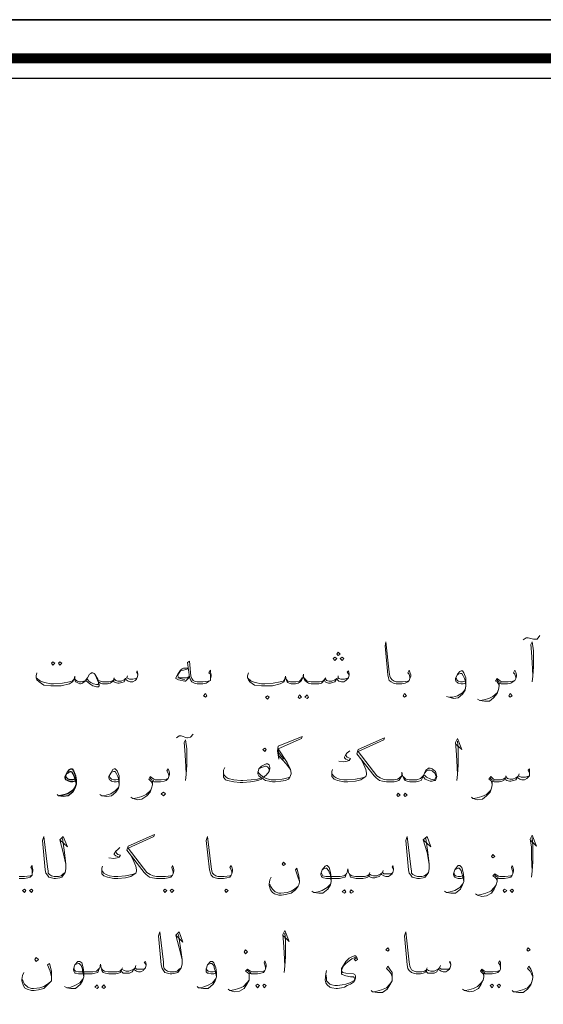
# Model space of a CAD drawing. Header units: metres. Extents: x -18 to 342, y 4 to 63.
# Tile 30 of 173: x 22 to 29, y 50 to 63. Entities that reach past the tile are written whole.
import ezdxf

# ---------------------------------------------------------------- set-up
doc = ezdxf.new("R2010")
doc.units = ezdxf.units.M
doc.header["$MEASUREMENT"] = 0
for name, color, linetype in [('PDF3_KADR', 7, 'Continuous'), ('PDF3_textt', 7, 'Continuous'), ('PDF3_wall', 7, 'Continuous')]:
    doc.layers.add(name, color=color, linetype=linetype)

msp = doc.modelspace()

# ---------------------------------------------------------------- linework, layer by layer
at = {"layer": 'PDF3_KADR', "lineweight": 25}
for points in [[(-17.747, 4.013), (66.343, 4.013), (66.343, 63.476), (-17.747, 63.476)], [(-17.747, 63.476), (66.343, 63.476), (66.343, 4.013), (-17.747, 4.013)], [(-16.929, 4.832), (65.399, 4.832), (65.399, 62.657), (-16.929, 62.657)]]:
    msp.add_lwpolyline(points, close=True, dxfattribs=at)
at = {"layer": 'PDF3_KADR', "lineweight": 0, "const_width": 0.135}
msp.add_lwpolyline([(-17.208, 62.937), (-17.208, 4.552), (65.669, 4.552), (65.669, 62.937)], close=True, dxfattribs=at)
at = {"layer": 'PDF3_textt', "lineweight": 20}
for points in [[(28.685, 54.827), (28.723, 54.856), (28.752, 54.856), (28.829, 54.837), (28.839, 54.837), (28.877, 54.837), (28.916, 54.885)], [(27.105, 54.288), (27.105, 54.307), (27.096, 54.346), (27.076, 54.365), (27.096, 54.403), (27.105, 54.375), (27.115, 54.336), (27.115, 54.317), (27.105, 54.288), (27.096, 54.259), (27.076, 54.24), (27.038, 54.22), (26.99, 54.211), (26.922, 54.211), (26.913, 54.211), (26.874, 54.22), (26.845, 54.24), (26.816, 54.259), (26.807, 54.297), (26.797, 54.336), (26.759, 54.741), (26.768, 54.798), (26.816, 54.375), (26.826, 54.317), (26.836, 54.297), (26.855, 54.269), (26.884, 54.249), (26.913, 54.24), (26.922, 54.24), (26.999, 54.24), (27.076, 54.249), (27.096, 54.259)], [(28.81, 54.24), (28.82, 54.317), (28.829, 54.452), (28.829, 54.673), (28.81, 54.798), (28.791, 54.76), (28.8, 54.654), (28.81, 54.509), (28.82, 54.326)], [(24.322, 54.288), (24.322, 54.307), (24.322, 54.346), (24.303, 54.365), (24.322, 54.403), (24.322, 54.375), (24.332, 54.336), (24.332, 54.317), (24.322, 54.288), (24.322, 54.259), (24.293, 54.24), (24.264, 54.22), (24.216, 54.211), (24.149, 54.211), (24.139, 54.211), (24.1, 54.22), (24.062, 54.24), (24.052, 54.259), (24.033, 54.307), (24.004, 54.509), (24.033, 54.529), (24.052, 54.317), (24.062, 54.288), (24.081, 54.259), (24.1, 54.249), (24.139, 54.24), (24.149, 54.24), (24.216, 54.24), (24.293, 54.249), (24.322, 54.259)], [(23.311, 54.336), (23.291, 54.375), (23.301, 54.394), (23.311, 54.346), (23.311, 54.336), (23.301, 54.297), (23.291, 54.278), (23.272, 54.259), (23.243, 54.24), (23.205, 54.24), (23.176, 54.249), (23.147, 54.269), (23.137, 54.288), (23.118, 54.24), (23.089, 54.23), (23.051, 54.22), (23.031, 54.22), (22.993, 54.23), (22.974, 54.24), (22.974, 54.269), (22.954, 54.24), (22.925, 54.22), (22.887, 54.211), (22.839, 54.211), (22.819, 54.211), (22.791, 54.22), (22.762, 54.24), (22.752, 54.278), (22.713, 54.346), (22.704, 54.355), (22.685, 54.365), (22.665, 54.365), (22.656, 54.355), (22.636, 54.346), (22.608, 54.297), (22.588, 54.259), (22.569, 54.24), (22.559, 54.24), (22.54, 54.22), (22.511, 54.211), (22.502, 54.211), (22.482, 54.22), (22.463, 54.23), (22.444, 54.24), (22.434, 54.269), (22.434, 54.317), (22.425, 54.278), (22.405, 54.24), (22.386, 54.23), (22.357, 54.211), (22.242, 54.182), (22.155, 54.182), (22.097, 54.182), (22.001, 54.192), (21.933, 54.24), (21.904, 54.269), (21.895, 54.297), (21.895, 54.326), (21.904, 54.365)], [(24.014, 54.432), (23.946, 54.432), (23.927, 54.423), (23.908, 54.403), (23.869, 54.346), (23.84, 54.297), (23.84, 54.288), (23.879, 54.269), (23.966, 54.249), (23.975, 54.249), (24.033, 54.307)], [(24.014, 54.423), (23.946, 54.403), (23.908, 54.394), (23.869, 54.336), (23.869, 54.326), (23.879, 54.307), (23.898, 54.297), (24.004, 54.297), (24.033, 54.317)], [(26.258, 54.336), (26.229, 54.375), (26.248, 54.394), (26.258, 54.346), (26.258, 54.336), (26.248, 54.297), (26.229, 54.278), (26.21, 54.259), (26.181, 54.24), (26.152, 54.24), (26.113, 54.249), (26.094, 54.269), (26.084, 54.288), (26.056, 54.24), (26.027, 54.23), (25.998, 54.22), (25.969, 54.22), (25.94, 54.23), (25.921, 54.24), (25.911, 54.269), (25.892, 54.24), (25.873, 54.22), (25.834, 54.211), (25.786, 54.211), (25.728, 54.211), (25.69, 54.22), (25.661, 54.24), (25.641, 54.259), (25.622, 54.297), (25.622, 54.346), (25.612, 54.297), (25.593, 54.259), (25.574, 54.24), (25.545, 54.22), (25.507, 54.211), (25.458, 54.211), (25.449, 54.211), (25.42, 54.22), (25.401, 54.23), (25.391, 54.24), (25.381, 54.269), (25.372, 54.317), (25.362, 54.278), (25.352, 54.24), (25.333, 54.23), (25.295, 54.211), (25.189, 54.182), (25.092, 54.182), (25.035, 54.182), (24.938, 54.192), (24.871, 54.24), (24.852, 54.269), (24.842, 54.297), (24.842, 54.326), (24.852, 54.365)], [(27.885, 54.22), (27.847, 54.211), (27.818, 54.211), (27.779, 54.22), (27.77, 54.23), (27.751, 54.24), (27.741, 54.269), (27.741, 54.288), (27.77, 54.346), (27.799, 54.384), (27.818, 54.394), (27.837, 54.394), (27.857, 54.365), (27.885, 54.297), (27.885, 54.24), (27.885, 54.182), (27.876, 54.124), (27.837, 54.066), (27.779, 54.018), (27.712, 54.009), (27.645, 54.028), (27.616, 54.037)], [(28.579, 54.288), (28.579, 54.307), (28.569, 54.346), (28.55, 54.365), (28.569, 54.403), (28.579, 54.375), (28.589, 54.336), (28.589, 54.317), (28.579, 54.288), (28.569, 54.259), (28.54, 54.24), (28.511, 54.22), (28.463, 54.211), (28.396, 54.211), (28.377, 54.211), (28.348, 54.22), (28.348, 54.182), (28.338, 54.134), (28.319, 54.076), (28.271, 54.018), (28.213, 53.97), (28.145, 53.97), (28.078, 53.98), (28.049, 53.999)], [(21.895, 54.297), (21.953, 54.249), (22.01, 54.23), (22.097, 54.211), (22.136, 54.211), (22.261, 54.22), (22.357, 54.24), (22.396, 54.249), (22.425, 54.278)], [(22.608, 54.297), (22.588, 54.269), (22.579, 54.259), (22.559, 54.249), (22.521, 54.24), (22.511, 54.24), (22.492, 54.24), (22.463, 54.249), (22.434, 54.278)], [(22.762, 54.24), (22.771, 54.201), (22.771, 54.182), (22.762, 54.172), (22.733, 54.172), (22.685, 54.182), (22.656, 54.201), (22.617, 54.23), (22.588, 54.259)], [(22.713, 54.346), (22.733, 54.297), (22.762, 54.23), (22.762, 54.211), (22.752, 54.201), (22.733, 54.201), (22.694, 54.211), (22.656, 54.23), (22.627, 54.249), (22.598, 54.288)], [(22.752, 54.278), (22.762, 54.259), (22.791, 54.249), (22.819, 54.24), (22.839, 54.24), (22.906, 54.24), (22.945, 54.249), (22.974, 54.269), (22.974, 54.288), (23.002, 54.259), (23.031, 54.249), (23.079, 54.249), (23.118, 54.269), (23.137, 54.288), (23.157, 54.297), (23.176, 54.288), (23.195, 54.278), (23.243, 54.278), (23.282, 54.288), (23.301, 54.297)], [(22.983, 54.297), (22.974, 54.288)], [(23.166, 54.326), (23.157, 54.297)], [(23.966, 54.269), (23.869, 54.297)], [(24.842, 54.297), (24.89, 54.249), (24.948, 54.23), (25.035, 54.211), (25.083, 54.211), (25.198, 54.22), (25.295, 54.24), (25.343, 54.249), (25.362, 54.278)], [(25.603, 54.297), (25.584, 54.269), (25.564, 54.249), (25.516, 54.24), (25.458, 54.24), (25.439, 54.24), (25.401, 54.249), (25.381, 54.278)], [(25.632, 54.297), (25.651, 54.269), (25.67, 54.249), (25.728, 54.24), (25.786, 54.24), (25.844, 54.24), (25.892, 54.249), (25.911, 54.269), (25.921, 54.288), (25.94, 54.259), (25.978, 54.249), (26.017, 54.249), (26.056, 54.269), (26.084, 54.288), (26.104, 54.297), (26.113, 54.288), (26.142, 54.278), (26.19, 54.278), (26.219, 54.288), (26.248, 54.297)], [(25.93, 54.297), (25.921, 54.288)], [(26.104, 54.326), (26.104, 54.297)], [(27.77, 54.336), (27.779, 54.346), (27.808, 54.355), (27.828, 54.355), (27.847, 54.326), (27.866, 54.288), (27.876, 54.259), (27.885, 54.182), (27.876, 54.134), (27.837, 54.086), (27.77, 54.047), (27.702, 54.028), (27.654, 54.028)], [(27.876, 54.249), (27.837, 54.24), (27.808, 54.24), (27.779, 54.249), (27.76, 54.269), (27.751, 54.297)], [(28.348, 54.182), (28.338, 54.211), (28.319, 54.24), (28.3, 54.249), (28.319, 54.288), (28.367, 54.249), (28.386, 54.24), (28.396, 54.24), (28.473, 54.24), (28.54, 54.249), (28.569, 54.259)], [(28.377, 54.23), (28.338, 54.24), (28.319, 54.269)], [(28.088, 53.98), (28.136, 53.989), (28.203, 54.009), (28.261, 54.037), (28.319, 54.086), (28.338, 54.134)], [(23.85, 53.46), (23.888, 53.488), (23.917, 53.488), (23.994, 53.46), (24.004, 53.46), (24.043, 53.469), (24.081, 53.508)], [(23.975, 52.862), (23.985, 52.949), (23.994, 53.084), (23.994, 53.305), (23.975, 53.431), (23.956, 53.392), (23.966, 53.286), (23.975, 53.142), (23.985, 52.959)], [(24.524, 53.045), (24.505, 53.007), (24.505, 52.959), (24.505, 52.939), (24.505, 52.911), (24.534, 52.872), (24.563, 52.862), (24.649, 52.843), (24.736, 52.834), (24.775, 52.834), (24.881, 52.843), (24.938, 52.853), (24.986, 52.862), (25.035, 52.882), (25.054, 52.901), (25.064, 52.882), (25.092, 52.862), (25.141, 52.853), (25.189, 52.843), (25.198, 52.843), (25.227, 52.843), (25.304, 52.853), (25.372, 52.862), (25.41, 52.882), (25.429, 52.911), (25.449, 52.959), (25.449, 52.968), (25.439, 53.017), (25.391, 53.113), (25.266, 53.305), (25.593, 53.45), (25.603, 53.479), (25.266, 53.344), (25.256, 53.277), (25.275, 53.161), (25.266, 53.305)], [(27.288, 52.92), (27.269, 52.882), (27.259, 52.862), (27.231, 52.853), (27.192, 52.843), (27.153, 52.843), (27.105, 52.843), (27.067, 52.853), (27.038, 52.862), (27.019, 52.891), (26.999, 52.93), (26.99, 52.978), (26.99, 52.93), (26.97, 52.891), (26.951, 52.862), (26.922, 52.853), (26.884, 52.843), (26.826, 52.843), (26.778, 52.843), (26.72, 52.853), (26.682, 52.862), (26.633, 52.901), (26.604, 52.93), (26.364, 53.238), (26.383, 53.296), (26.749, 53.46), (26.739, 53.431), (26.383, 53.267), (26.643, 52.93), (26.691, 52.901), (26.73, 52.882), (26.778, 52.872), (26.826, 52.872), (26.884, 52.872), (26.932, 52.882), (26.961, 52.901), (26.98, 52.92)], [(27.741, 53.373), (27.828, 53.296), (27.77, 53.45), (27.741, 53.392), (27.751, 53.286), (27.76, 53.142), (27.77, 52.949), (27.76, 52.862)], [(27.77, 52.949), (27.779, 53.084), (27.779, 53.305), (27.77, 53.411)], [(25.275, 53.248), (25.343, 53.161)], [(25.275, 53.209), (25.381, 53.094), (25.439, 53.017)], [(26.421, 53.171), (26.46, 53.084), (26.489, 53.017), (26.499, 52.968), (26.499, 52.949), (26.489, 52.92), (26.46, 52.901), (26.421, 52.872), (26.344, 52.853), (26.239, 52.843), (26.181, 52.843), (26.094, 52.862), (26.046, 52.882), (26.017, 52.92), (26.017, 52.939), (26.017, 52.949), (26.017, 52.988), (26.027, 53.017)], [(26.267, 53.277), (26.229, 53.248), (26.21, 53.228), (26.19, 53.19), (26.19, 53.18), (26.21, 53.161), (26.258, 53.142), (26.229, 53.132), (26.181, 53.122), (26.113, 53.132)], [(26.21, 53.228), (26.219, 53.2), (26.229, 53.19), (26.277, 53.171), (26.258, 53.142)], [(23.051, 52.853), (23.012, 52.843), (22.983, 52.843), (22.945, 52.853), (22.935, 52.862), (22.916, 52.872), (22.906, 52.901), (22.906, 52.92), (22.935, 52.968), (22.964, 53.017), (22.983, 53.026), (22.993, 53.026), (23.022, 52.997), (23.051, 52.93), (23.051, 52.862), (23.051, 52.805), (23.041, 52.757), (23.002, 52.699), (22.945, 52.651), (22.877, 52.641), (22.81, 52.651), (22.781, 52.67)], [(23.744, 52.92), (23.744, 52.939), (23.734, 52.968), (23.715, 52.997), (23.734, 53.026), (23.744, 53.007), (23.754, 52.968), (23.754, 52.949), (23.744, 52.92), (23.734, 52.891), (23.706, 52.862), (23.677, 52.853), (23.628, 52.843), (23.561, 52.843), (23.532, 52.843), (23.513, 52.853), (23.513, 52.805), (23.503, 52.757), (23.484, 52.699), (23.436, 52.651), (23.368, 52.602), (23.311, 52.593), (23.243, 52.612), (23.214, 52.631)], [(25.429, 52.911), (25.372, 52.891), (25.324, 52.882), (25.237, 52.872), (25.198, 52.872), (25.169, 52.872), (25.131, 52.882), (25.102, 52.891), (25.064, 52.911), (25.102, 52.939), (25.141, 52.988), (25.15, 53.026), (25.15, 53.045), (25.141, 53.084), (25.121, 53.094), (25.102, 53.094), (25.073, 53.084), (25.035, 53.065), (24.996, 53.026), (24.986, 52.968), (24.986, 52.959), (24.996, 52.93), (25.035, 52.901), (24.977, 52.882), (24.89, 52.872), (24.775, 52.862), (24.746, 52.862), (24.649, 52.872), (24.572, 52.891), (24.543, 52.911), (24.515, 52.939), (24.505, 52.968)], [(25.141, 52.988), (25.141, 53.026), (25.121, 53.055), (25.102, 53.065), (25.092, 53.065), (25.035, 53.045), (24.996, 53.026)], [(28.772, 52.968), (28.752, 53.007), (28.772, 53.026), (28.772, 52.978), (28.772, 52.968), (28.772, 52.93), (28.752, 52.911), (28.733, 52.891), (28.704, 52.872), (28.666, 52.872), (28.637, 52.882), (28.608, 52.901), (28.608, 52.92), (28.579, 52.872), (28.55, 52.862), (28.511, 52.853), (28.492, 52.853), (28.454, 52.862), (28.444, 52.872), (28.434, 52.901), (28.415, 52.862), (28.386, 52.853), (28.348, 52.843), (28.3, 52.843), (28.28, 52.843), (28.251, 52.853), (28.251, 52.805), (28.242, 52.757), (28.223, 52.699), (28.174, 52.651), (28.117, 52.602), (28.049, 52.593), (27.982, 52.612), (27.962, 52.631)], [(22.935, 52.968), (22.945, 52.978), (22.974, 52.988), (22.993, 52.988), (23.012, 52.959), (23.031, 52.92), (23.041, 52.891), (23.051, 52.805), (23.041, 52.766), (22.993, 52.718), (22.935, 52.679), (22.868, 52.66), (22.819, 52.651)], [(23.041, 52.882), (23.002, 52.872), (22.974, 52.872), (22.945, 52.882), (22.925, 52.901), (22.916, 52.92)], [(23.513, 52.814), (23.503, 52.843), (23.484, 52.862), (23.465, 52.882), (23.484, 52.92), (23.532, 52.882), (23.551, 52.872), (23.561, 52.872), (23.638, 52.872), (23.706, 52.882), (23.734, 52.891)], [(23.532, 52.862), (23.503, 52.872), (23.484, 52.901)], [(24.986, 52.988), (24.996, 52.968), (25.025, 52.939), (25.064, 52.911)], [(26.489, 52.92), (26.441, 52.901), (26.344, 52.882), (26.229, 52.872), (26.181, 52.872), (26.123, 52.882), (26.075, 52.901), (26.046, 52.92), (26.017, 52.959), (26.017, 52.978)], [(27.009, 52.92), (27.028, 52.901), (27.048, 52.882), (27.096, 52.872), (27.153, 52.872), (27.202, 52.872), (27.25, 52.891), (27.279, 52.92), (27.298, 52.939)], [(27.308, 52.968), (27.336, 52.997), (27.365, 53.007), (27.385, 53.007), (27.414, 52.997), (27.423, 52.988), (27.452, 52.968), (27.471, 52.92), (27.452, 52.882), (27.433, 52.872), (27.394, 52.882), (27.336, 52.911), (27.308, 52.939)], [(28.251, 52.814), (28.242, 52.843), (28.232, 52.862), (28.203, 52.882), (28.232, 52.92), (28.271, 52.882), (28.29, 52.872), (28.3, 52.872), (28.367, 52.872), (28.406, 52.882), (28.434, 52.901), (28.444, 52.92), (28.463, 52.891), (28.502, 52.882), (28.54, 52.882), (28.579, 52.901), (28.608, 52.92), (28.617, 52.93), (28.637, 52.92), (28.656, 52.911), (28.714, 52.911), (28.743, 52.92), (28.772, 52.93)], [(28.28, 52.862), (28.242, 52.872), (28.223, 52.901)], [(28.444, 52.93), (28.444, 52.92)], [(28.627, 52.959), (28.617, 52.93)], [(23.253, 52.612), (23.301, 52.622), (23.368, 52.641), (23.426, 52.67), (23.484, 52.718), (23.503, 52.757)], [(27.991, 52.612), (28.04, 52.622), (28.107, 52.641), (28.174, 52.67), (28.223, 52.718), (28.242, 52.757)], [(22.261, 52.053), (22.29, 51.861), (22.309, 51.697), (22.309, 51.63), (22.299, 51.581), (22.28, 51.553), (22.251, 51.514), (22.222, 51.504), (22.165, 51.495), (22.155, 51.495), (22.145, 51.495), (22.107, 51.504), (22.068, 51.514), (22.049, 51.543), (22.03, 51.572), (22.02, 51.62), (21.982, 52.025), (22.001, 52.082), (22.049, 51.659), (22.059, 51.601), (22.059, 51.572), (22.078, 51.553), (22.107, 51.533), (22.145, 51.524), (22.155, 51.524), (22.203, 51.524), (22.242, 51.533), (22.27, 51.562), (22.299, 51.581)], [(22.222, 52.034), (22.328, 51.938), (22.27, 52.082), (22.222, 52.034), (22.27, 51.861), (22.309, 51.697)], [(23.802, 51.562), (23.802, 51.591), (23.792, 51.62), (23.783, 51.649), (23.792, 51.678), (23.802, 51.659), (23.811, 51.62), (23.811, 51.601), (23.802, 51.562), (23.792, 51.543), (23.773, 51.514), (23.734, 51.504), (23.686, 51.495), (23.619, 51.495), (23.571, 51.495), (23.513, 51.504), (23.474, 51.514), (23.426, 51.553), (23.397, 51.581), (23.157, 51.89), (23.176, 51.947), (23.542, 52.111), (23.532, 52.082), (23.176, 51.919), (23.436, 51.581), (23.484, 51.553), (23.523, 51.533), (23.571, 51.524), (23.619, 51.524), (23.696, 51.524), (23.773, 51.533), (23.792, 51.543)], [(24.62, 51.562), (24.62, 51.591), (24.611, 51.62), (24.592, 51.649), (24.611, 51.678), (24.62, 51.659), (24.63, 51.62), (24.63, 51.601), (24.62, 51.562), (24.611, 51.543), (24.592, 51.514), (24.553, 51.504), (24.505, 51.495), (24.437, 51.495), (24.428, 51.495), (24.389, 51.504), (24.36, 51.514), (24.332, 51.543), (24.322, 51.572), (24.312, 51.62), (24.264, 52.025), (24.283, 52.082), (24.332, 51.659), (24.341, 51.601), (24.351, 51.572), (24.37, 51.553), (24.399, 51.533), (24.428, 51.524), (24.437, 51.524), (24.515, 51.524), (24.592, 51.533), (24.611, 51.543)], [(27.327, 52.053), (27.356, 51.861), (27.375, 51.697), (27.375, 51.63), (27.365, 51.581), (27.346, 51.553), (27.317, 51.514), (27.288, 51.504), (27.24, 51.495), (27.221, 51.495), (27.211, 51.495), (27.173, 51.504), (27.134, 51.514), (27.115, 51.543), (27.096, 51.572), (27.086, 51.62), (27.048, 52.025), (27.067, 52.082), (27.115, 51.659), (27.125, 51.601), (27.125, 51.572), (27.144, 51.553), (27.182, 51.533), (27.211, 51.524), (27.221, 51.524), (27.269, 51.524), (27.308, 51.533), (27.346, 51.562), (27.365, 51.581)], [(27.288, 52.034), (27.394, 51.938), (27.346, 52.082), (27.288, 52.034), (27.346, 51.861), (27.375, 51.697)], [(28.791, 52.025), (28.868, 51.947), (28.81, 52.102), (28.781, 52.044), (28.8, 51.938), (28.8, 51.793), (28.81, 51.601), (28.8, 51.514)], [(28.81, 51.601), (28.82, 51.736), (28.82, 51.957), (28.81, 52.063)], [(23.06, 51.928), (23.031, 51.899), (23.002, 51.88), (22.983, 51.842), (22.983, 51.832), (23.002, 51.813), (23.051, 51.793), (23.022, 51.784), (22.974, 51.774), (22.906, 51.784)], [(23.214, 51.822), (23.253, 51.736), (23.282, 51.668), (23.291, 51.62), (23.291, 51.601), (23.282, 51.572), (23.253, 51.553), (23.214, 51.524), (23.137, 51.504), (23.031, 51.495), (22.974, 51.495), (22.887, 51.514), (22.839, 51.533), (22.81, 51.562), (22.81, 51.591), (22.81, 51.601), (22.81, 51.639), (22.819, 51.668)], [(23.002, 51.88), (23.012, 51.851), (23.031, 51.832), (23.07, 51.822), (23.051, 51.793)], [(21.837, 51.562), (21.837, 51.591), (21.837, 51.62), (21.818, 51.649), (21.837, 51.678), (21.837, 51.659), (21.847, 51.62), (21.847, 51.601), (21.837, 51.562), (21.837, 51.543), (21.808, 51.514), (21.779, 51.504), (21.731, 51.495), (21.664, 51.495), (21.654, 51.495)], [(26.874, 51.62), (26.855, 51.659), (26.865, 51.678), (26.874, 51.63), (26.874, 51.62), (26.865, 51.581), (26.855, 51.562), (26.836, 51.543), (26.807, 51.524), (26.768, 51.524), (26.739, 51.533), (26.71, 51.553), (26.701, 51.562), (26.682, 51.524), (26.643, 51.514), (26.614, 51.504), (26.585, 51.504), (26.556, 51.514), (26.537, 51.524), (26.537, 51.553), (26.518, 51.514), (26.489, 51.504), (26.45, 51.495), (26.402, 51.495), (26.354, 51.495), (26.316, 51.504), (26.277, 51.514), (26.267, 51.543), (26.248, 51.581), (26.239, 51.63), (26.229, 51.581), (26.21, 51.543), (26.2, 51.514), (26.161, 51.504), (26.123, 51.495), (26.075, 51.495), (25.94, 51.495), (25.901, 51.504), (25.882, 51.514), (25.873, 51.524), (25.863, 51.553), (25.863, 51.562), (25.882, 51.62), (25.921, 51.668), (25.94, 51.678), (25.95, 51.678), (25.978, 51.649), (25.998, 51.581), (26.007, 51.514), (26.007, 51.456), (25.998, 51.408), (25.959, 51.35), (25.892, 51.293), (25.834, 51.293), (25.767, 51.302), (25.738, 51.321)], [(27.847, 51.504), (27.818, 51.495), (27.779, 51.495), (27.751, 51.504), (27.731, 51.514), (27.722, 51.524), (27.712, 51.553), (27.712, 51.562), (27.731, 51.62), (27.77, 51.668), (27.779, 51.678), (27.799, 51.678), (27.828, 51.649), (27.847, 51.581), (27.857, 51.514), (27.857, 51.456), (27.837, 51.408), (27.808, 51.35), (27.741, 51.293), (27.674, 51.293), (27.616, 51.302), (27.587, 51.321)], [(28.54, 51.562), (28.54, 51.591), (28.531, 51.62), (28.521, 51.649), (28.531, 51.678), (28.54, 51.659), (28.55, 51.62), (28.55, 51.601), (28.54, 51.562), (28.531, 51.543), (28.511, 51.514), (28.473, 51.504), (28.425, 51.495), (28.367, 51.495), (28.338, 51.495), (28.319, 51.504), (28.319, 51.456), (28.309, 51.408), (28.28, 51.35), (28.242, 51.293), (28.174, 51.254), (28.107, 51.244), (28.049, 51.264), (28.02, 51.283)], [(21.654, 51.524), (21.664, 51.524), (21.731, 51.524), (21.808, 51.533), (21.837, 51.543)], [(23.282, 51.572), (23.234, 51.553), (23.137, 51.533), (23.031, 51.524), (22.974, 51.524), (22.916, 51.533), (22.868, 51.553), (22.839, 51.572), (22.81, 51.61), (22.81, 51.63)], [(25.564, 51.456), (25.535, 51.533), (25.507, 51.62), (25.526, 51.639), (25.555, 51.533), (25.564, 51.456), (25.564, 51.447), (25.555, 51.408), (25.545, 51.389), (25.507, 51.341), (25.449, 51.293), (25.372, 51.273), (25.314, 51.264), (25.275, 51.264), (25.218, 51.283), (25.189, 51.302), (25.16, 51.341), (25.141, 51.399), (25.141, 51.418), (25.15, 51.476), (25.169, 51.514)], [(25.882, 51.62), (25.901, 51.63), (25.93, 51.639), (25.94, 51.639), (25.969, 51.61), (25.988, 51.562), (25.998, 51.543), (26.007, 51.456), (25.998, 51.418), (25.95, 51.37), (25.882, 51.331), (25.824, 51.312), (25.776, 51.302)], [(26.219, 51.572), (26.21, 51.553), (26.181, 51.533), (26.133, 51.524), (26.075, 51.524), (25.93, 51.524), (25.892, 51.533), (25.882, 51.553), (25.873, 51.572)], [(26.258, 51.572), (26.267, 51.553), (26.296, 51.533), (26.344, 51.524), (26.402, 51.524), (26.47, 51.524), (26.508, 51.533), (26.537, 51.553), (26.537, 51.562), (26.566, 51.543), (26.595, 51.533), (26.643, 51.533), (26.682, 51.553), (26.701, 51.562), (26.72, 51.581), (26.739, 51.562), (26.759, 51.562), (26.807, 51.562), (26.845, 51.562), (26.865, 51.581)], [(26.547, 51.581), (26.537, 51.562)], [(26.73, 51.61), (26.72, 51.581)], [(27.731, 51.62), (27.751, 51.63), (27.779, 51.639), (27.789, 51.639), (27.818, 51.61), (27.828, 51.562), (27.837, 51.543), (27.857, 51.456), (27.837, 51.418), (27.799, 51.37), (27.731, 51.331), (27.664, 51.312), (27.616, 51.302)], [(27.837, 51.533), (27.808, 51.524), (27.779, 51.524), (27.741, 51.533), (27.722, 51.553), (27.722, 51.572)], [(28.319, 51.466), (28.309, 51.495), (28.29, 51.514), (28.261, 51.533), (28.29, 51.562), (28.328, 51.533), (28.357, 51.524), (28.367, 51.524), (28.434, 51.524), (28.511, 51.533), (28.531, 51.543)], [(28.338, 51.514), (28.309, 51.524), (28.28, 51.553)], [(25.15, 51.418), (25.16, 51.389), (25.189, 51.35), (25.227, 51.312), (25.275, 51.293), (25.304, 51.293), (25.391, 51.302), (25.449, 51.321), (25.497, 51.35), (25.545, 51.389)], [(28.049, 51.264), (28.097, 51.273), (28.165, 51.293), (28.232, 51.321), (28.28, 51.37), (28.309, 51.408)], [(23.879, 50.715), (23.908, 50.532), (23.927, 50.368), (23.927, 50.301), (23.917, 50.252), (23.898, 50.223), (23.869, 50.185), (23.831, 50.175), (23.783, 50.166), (23.773, 50.166), (23.763, 50.166), (23.725, 50.175), (23.686, 50.185), (23.667, 50.214), (23.648, 50.243), (23.638, 50.291), (23.6, 50.695), (23.619, 50.753), (23.667, 50.329), (23.667, 50.272), (23.677, 50.243), (23.696, 50.223), (23.725, 50.204), (23.763, 50.195), (23.773, 50.195), (23.821, 50.195), (23.86, 50.204), (23.888, 50.233), (23.917, 50.252)], [(23.84, 50.705), (23.937, 50.609), (23.888, 50.753), (23.84, 50.705), (23.888, 50.532), (23.927, 50.368)], [(25.343, 50.695), (25.42, 50.618), (25.362, 50.772), (25.333, 50.715), (25.343, 50.609), (25.352, 50.464), (25.362, 50.272), (25.352, 50.185)], [(25.362, 50.272), (25.372, 50.406), (25.372, 50.628), (25.362, 50.734)], [(27.674, 50.291), (27.654, 50.329), (27.664, 50.339), (27.674, 50.301), (27.674, 50.291), (27.664, 50.252), (27.654, 50.233), (27.635, 50.214), (27.606, 50.195), (27.568, 50.195), (27.539, 50.204), (27.51, 50.223), (27.5, 50.233), (27.481, 50.195), (27.442, 50.175), (27.414, 50.175), (27.394, 50.175), (27.356, 50.175), (27.336, 50.195), (27.336, 50.223), (27.317, 50.185), (27.288, 50.175), (27.25, 50.166), (27.202, 50.166), (27.192, 50.166), (27.153, 50.175), (27.125, 50.185), (27.096, 50.214), (27.076, 50.243), (27.067, 50.291), (27.028, 50.695), (27.048, 50.753), (27.096, 50.329), (27.105, 50.272), (27.115, 50.243), (27.125, 50.223), (27.163, 50.204), (27.192, 50.195), (27.202, 50.195), (27.269, 50.195), (27.308, 50.204), (27.336, 50.223), (27.336, 50.233), (27.365, 50.214), (27.394, 50.204), (27.442, 50.204), (27.481, 50.223), (27.5, 50.233), (27.519, 50.252), (27.539, 50.233), (27.558, 50.233), (27.606, 50.233), (27.645, 50.233), (27.664, 50.252)], [(26.325, 50.378), (26.344, 50.349), (26.373, 50.368), (26.364, 50.397), (26.344, 50.416), (26.325, 50.416), (26.277, 50.397), (26.258, 50.387), (26.21, 50.339), (26.181, 50.291), (26.152, 50.243), (26.152, 50.204), (26.152, 50.185), (26.152, 50.166), (26.161, 50.156), (26.21, 50.137), (26.277, 50.127), (26.316, 50.127), (26.325, 50.118), (26.335, 50.098), (26.325, 50.069), (26.316, 50.069), (26.267, 50.041), (26.21, 50.021), (26.161, 50.012), (26.094, 50.002), (26.056, 50.002), (26.017, 50.012), (25.988, 50.021), (25.959, 50.05), (25.94, 50.069), (25.94, 50.108), (25.93, 50.166)], [(22.107, 50.127), (22.087, 50.204), (22.049, 50.291), (22.078, 50.31), (22.107, 50.204), (22.107, 50.127), (22.107, 50.118), (22.107, 50.069), (22.097, 50.06), (22.049, 50.012), (22.001, 49.963), (21.924, 49.944), (21.866, 49.935), (21.827, 49.935), (21.77, 49.954), (21.731, 49.973), (21.712, 50.012), (21.693, 50.069), (21.693, 50.089), (21.702, 50.146), (21.721, 50.185)], [(23.426, 50.291), (23.397, 50.329), (23.417, 50.339), (23.426, 50.301), (23.426, 50.291), (23.417, 50.252), (23.397, 50.233), (23.388, 50.214), (23.349, 50.195), (23.32, 50.195), (23.291, 50.204), (23.262, 50.223), (23.253, 50.233), (23.234, 50.195), (23.195, 50.175), (23.166, 50.175), (23.137, 50.175), (23.108, 50.175), (23.089, 50.195), (23.079, 50.223), (23.07, 50.185), (23.041, 50.175), (23.002, 50.166), (22.954, 50.166), (22.906, 50.166), (22.858, 50.175), (22.829, 50.185), (22.81, 50.214), (22.8, 50.252), (22.791, 50.301), (22.781, 50.252), (22.762, 50.214), (22.752, 50.185), (22.713, 50.175), (22.675, 50.166), (22.627, 50.166), (22.482, 50.166), (22.453, 50.175), (22.434, 50.175), (22.425, 50.195), (22.415, 50.223), (22.415, 50.233), (22.434, 50.291), (22.473, 50.339), (22.482, 50.339), (22.502, 50.339), (22.53, 50.32), (22.55, 50.252), (22.559, 50.185), (22.559, 50.127), (22.54, 50.069), (22.511, 50.021), (22.444, 49.963), (22.376, 49.963), (22.319, 49.973), (22.29, 49.992)], [(22.434, 50.291), (22.453, 50.301), (22.482, 50.31), (22.492, 50.31), (22.521, 50.281), (22.54, 50.233), (22.54, 50.214), (22.559, 50.127), (22.54, 50.089), (22.502, 50.041), (22.434, 50.002), (22.376, 49.983), (22.319, 49.973)], [(23.282, 50.281), (23.272, 50.252)], [(24.399, 50.175), (24.37, 50.166), (24.332, 50.166), (24.303, 50.175), (24.283, 50.175), (24.264, 50.195), (24.264, 50.223), (24.264, 50.233), (24.283, 50.291), (24.322, 50.339), (24.332, 50.339), (24.351, 50.339), (24.37, 50.32), (24.399, 50.252), (24.409, 50.185), (24.409, 50.127), (24.389, 50.069), (24.36, 50.021), (24.293, 49.963), (24.226, 49.963), (24.158, 49.973), (24.139, 49.992)], [(24.283, 50.291), (24.303, 50.301), (24.322, 50.31), (24.341, 50.31), (24.37, 50.281), (24.38, 50.233), (24.389, 50.214), (24.409, 50.127), (24.389, 50.089), (24.351, 50.041), (24.283, 50.002), (24.216, 49.983), (24.168, 49.973)], [(25.092, 50.233), (25.092, 50.262), (25.083, 50.291), (25.073, 50.32), (25.083, 50.349), (25.092, 50.329), (25.102, 50.291), (25.102, 50.272), (25.092, 50.233), (25.083, 50.214), (25.064, 50.185), (25.025, 50.175), (24.977, 50.166), (24.909, 50.166), (24.89, 50.166), (24.861, 50.175), (24.861, 50.127), (24.861, 50.079), (24.832, 50.021), (24.794, 49.963), (24.726, 49.925), (24.659, 49.915), (24.592, 49.935), (24.572, 49.954)], [(26.354, 50.378), (26.335, 50.397), (26.296, 50.378), (26.258, 50.349), (26.21, 50.31), (26.181, 50.281), (26.161, 50.243), (26.152, 50.204), (26.171, 50.185), (26.21, 50.175), (26.316, 50.166), (26.335, 50.156), (26.344, 50.137), (26.344, 50.108), (26.335, 50.079), (26.316, 50.05), (26.277, 50.021), (26.229, 50.002), (26.19, 49.983), (26.152, 49.973), (26.094, 49.963), (26.075, 49.963), (26.017, 49.973), (25.988, 49.983), (25.95, 50.012), (25.93, 50.041), (25.921, 50.079), (25.93, 50.166), (25.94, 50.214)], [(26.855, 50.127), (26.845, 50.166), (26.816, 50.204), (26.778, 50.243), (26.797, 50.272), (26.826, 50.233), (26.855, 50.185), (26.855, 50.137), (26.855, 50.118), (26.855, 50.069), (26.826, 50.012), (26.787, 49.954), (26.72, 49.906), (26.653, 49.906), (26.585, 49.915), (26.566, 49.935)], [(27.529, 50.281), (27.519, 50.252)], [(28.367, 50.233), (28.367, 50.262), (28.357, 50.291), (28.338, 50.32), (28.357, 50.349), (28.367, 50.329), (28.367, 50.291), (28.367, 50.272), (28.367, 50.233), (28.357, 50.214), (28.328, 50.185), (28.3, 50.175), (28.251, 50.166), (28.184, 50.166), (28.155, 50.166), (28.136, 50.175), (28.136, 50.127), (28.126, 50.079), (28.097, 50.021), (28.059, 49.963), (27.991, 49.925), (27.934, 49.915), (27.866, 49.935), (27.837, 49.954)], [(28.82, 50.127), (28.8, 50.166), (28.781, 50.204), (28.743, 50.243), (28.762, 50.272), (28.791, 50.233), (28.81, 50.185), (28.82, 50.137), (28.82, 50.118), (28.81, 50.069), (28.791, 50.012), (28.743, 49.954), (28.685, 49.906), (28.617, 49.906), (28.55, 49.915), (28.531, 49.935)], [(22.771, 50.243), (22.752, 50.223), (22.733, 50.204), (22.685, 50.195), (22.627, 50.195), (22.482, 50.195), (22.444, 50.204), (22.425, 50.223), (22.425, 50.243)], [(22.81, 50.243), (22.819, 50.223), (22.848, 50.204), (22.896, 50.195), (22.954, 50.195), (23.022, 50.195), (23.06, 50.204), (23.079, 50.223), (23.089, 50.233), (23.118, 50.214), (23.147, 50.204), (23.185, 50.204), (23.234, 50.223), (23.253, 50.233), (23.272, 50.252), (23.291, 50.233), (23.311, 50.233), (23.359, 50.233), (23.397, 50.233), (23.417, 50.252)], [(23.099, 50.252), (23.089, 50.233)], [(24.389, 50.204), (24.36, 50.195), (24.322, 50.195), (24.293, 50.204), (24.274, 50.223), (24.264, 50.243)], [(24.861, 50.137), (24.861, 50.166), (24.842, 50.185), (24.813, 50.204), (24.842, 50.233), (24.881, 50.204), (24.909, 50.195), (24.986, 50.195), (25.064, 50.204), (25.083, 50.214)], [(24.89, 50.175), (24.861, 50.195), (24.832, 50.223)], [(27.346, 50.252), (27.336, 50.233)], [(28.136, 50.137), (28.126, 50.166), (28.107, 50.185), (28.088, 50.204), (28.107, 50.233), (28.145, 50.204), (28.174, 50.195), (28.184, 50.195), (28.261, 50.195), (28.328, 50.204), (28.357, 50.214)], [(28.155, 50.175), (28.126, 50.195), (28.097, 50.223)], [(21.702, 50.089), (21.712, 50.06), (21.731, 50.021), (21.779, 49.983), (21.827, 49.963), (21.856, 49.963), (21.943, 49.973), (22.001, 49.992), (22.049, 50.021), (22.097, 50.06)], [(24.601, 49.935), (24.649, 49.944), (24.717, 49.963), (24.784, 49.992), (24.832, 50.041), (24.861, 50.079)], [(26.595, 49.915), (26.643, 49.925), (26.71, 49.944), (26.778, 49.973), (26.826, 50.021), (26.855, 50.069)], [(27.876, 49.935), (27.924, 49.944), (27.991, 49.963), (28.049, 49.992), (28.097, 50.041), (28.126, 50.079)], [(28.56, 49.915), (28.608, 49.925), (28.675, 49.944), (28.743, 49.973), (28.791, 50.021), (28.81, 50.069)]]:
    msp.add_lwpolyline(points, dxfattribs=at)
for points in [[(26.056, 54.538), (26.084, 54.567), (26.056, 54.586), (26.036, 54.567)], [(26.104, 54.606), (26.133, 54.625), (26.104, 54.654), (26.084, 54.625)], [(26.161, 54.538), (26.181, 54.567), (26.161, 54.586), (26.133, 54.567)], [(22.126, 54.519), (22.155, 54.5), (22.126, 54.471), (22.107, 54.5)], [(22.222, 54.519), (22.251, 54.5), (22.222, 54.471), (22.203, 54.5)], [(24.254, 54.028), (24.274, 54.047), (24.254, 54.076), (24.226, 54.047)], [(25.121, 53.999), (25.141, 54.028), (25.121, 54.047), (25.092, 54.028)], [(25.564, 54.057), (25.593, 54.028), (25.564, 54.009), (25.545, 54.028)], [(25.67, 54.057), (25.69, 54.028), (25.67, 54.009), (25.641, 54.028)], [(27.028, 54.028), (27.057, 54.047), (27.028, 54.076), (27.009, 54.047)], [(28.502, 54.028), (28.531, 54.047), (28.502, 54.076), (28.483, 54.047)], [(25.083, 53.267), (25.102, 53.296), (25.083, 53.315), (25.054, 53.296)], [(27.288, 52.92), (27.308, 52.968), (27.327, 53.007), (27.356, 53.026), (27.365, 53.036), (27.385, 53.036), (27.414, 53.026), (27.462, 52.988), (27.471, 52.959), (27.481, 52.92), (27.471, 52.891), (27.462, 52.862), (27.442, 52.862), (27.414, 52.853), (27.385, 52.853), (27.365, 52.862), (27.317, 52.882)], [(23.667, 52.651), (23.696, 52.679), (23.667, 52.699), (23.638, 52.679)], [(26.942, 52.689), (26.97, 52.66), (26.942, 52.641), (26.922, 52.66)], [(27.038, 52.689), (27.067, 52.66), (27.038, 52.641), (27.019, 52.66)], [(28.261, 51.784), (28.29, 51.803), (28.261, 51.832), (28.242, 51.803)], [(25.343, 51.726), (25.372, 51.697), (25.343, 51.678), (25.324, 51.697)], [(21.731, 51.35), (21.75, 51.331), (21.731, 51.302), (21.702, 51.331)], [(21.827, 51.35), (21.847, 51.331), (21.827, 51.302), (21.799, 51.331)], [(23.686, 51.35), (23.715, 51.331), (23.686, 51.302), (23.667, 51.331)], [(23.783, 51.35), (23.811, 51.331), (23.783, 51.302), (23.763, 51.331)], [(24.543, 51.302), (24.572, 51.331), (24.543, 51.35), (24.524, 51.331)], [(26.19, 51.341), (26.21, 51.312), (26.19, 51.293), (26.161, 51.312)], [(26.287, 51.341), (26.316, 51.312), (26.287, 51.293), (26.267, 51.312)], [(28.425, 51.35), (28.454, 51.331), (28.425, 51.302), (28.406, 51.331)], [(28.531, 51.35), (28.55, 51.331), (28.531, 51.302), (28.502, 51.331)], [(24.813, 50.445), (24.842, 50.474), (24.813, 50.503), (24.794, 50.474)], [(26.797, 50.484), (26.816, 50.503), (26.797, 50.532), (26.768, 50.503)], [(28.752, 50.484), (28.781, 50.503), (28.752, 50.532), (28.733, 50.503)], [(21.895, 50.397), (21.924, 50.368), (21.895, 50.339), (21.876, 50.368)], [(22.742, 50.012), (22.762, 49.983), (22.742, 49.963), (22.713, 49.983)], [(22.839, 50.012), (22.858, 49.983), (22.839, 49.963), (22.81, 49.983)], [(24.977, 50.021), (25.006, 50.002), (24.977, 49.973), (24.958, 50.002)], [(25.073, 50.021), (25.102, 50.002), (25.073, 49.973), (25.054, 50.002)], [(28.251, 50.021), (28.271, 50.002), (28.251, 49.973), (28.223, 50.002)], [(28.348, 50.021), (28.367, 50.002), (28.348, 49.973), (28.319, 50.002)]]:
    msp.add_lwpolyline(points, close=True, dxfattribs=at)
at = {"layer": 'PDF3_wall', "lineweight": 25}
for points in [[(22.444, 52.853), (22.405, 52.843), (22.376, 52.843), (22.348, 52.853), (22.328, 52.862), (22.309, 52.872), (22.299, 52.901), (22.299, 52.92), (22.328, 52.978), (22.357, 53.017), (22.376, 53.026), (22.396, 53.026), (22.415, 52.997), (22.444, 52.93), (22.453, 52.872), (22.453, 52.814), (22.434, 52.757), (22.405, 52.699), (22.338, 52.651), (22.27, 52.641), (22.203, 52.651), (22.184, 52.67)], [(22.328, 52.968), (22.348, 52.978), (22.367, 52.988), (22.386, 52.988), (22.405, 52.959), (22.425, 52.92), (22.434, 52.891), (22.453, 52.814), (22.434, 52.766), (22.396, 52.718), (22.328, 52.679), (22.261, 52.66), (22.213, 52.651)], [(22.434, 52.882), (22.405, 52.872), (22.367, 52.872), (22.338, 52.882), (22.319, 52.901), (22.309, 52.92)]]:
    msp.add_lwpolyline(points, dxfattribs=at)

doc.saveas('drawing.dxf')
